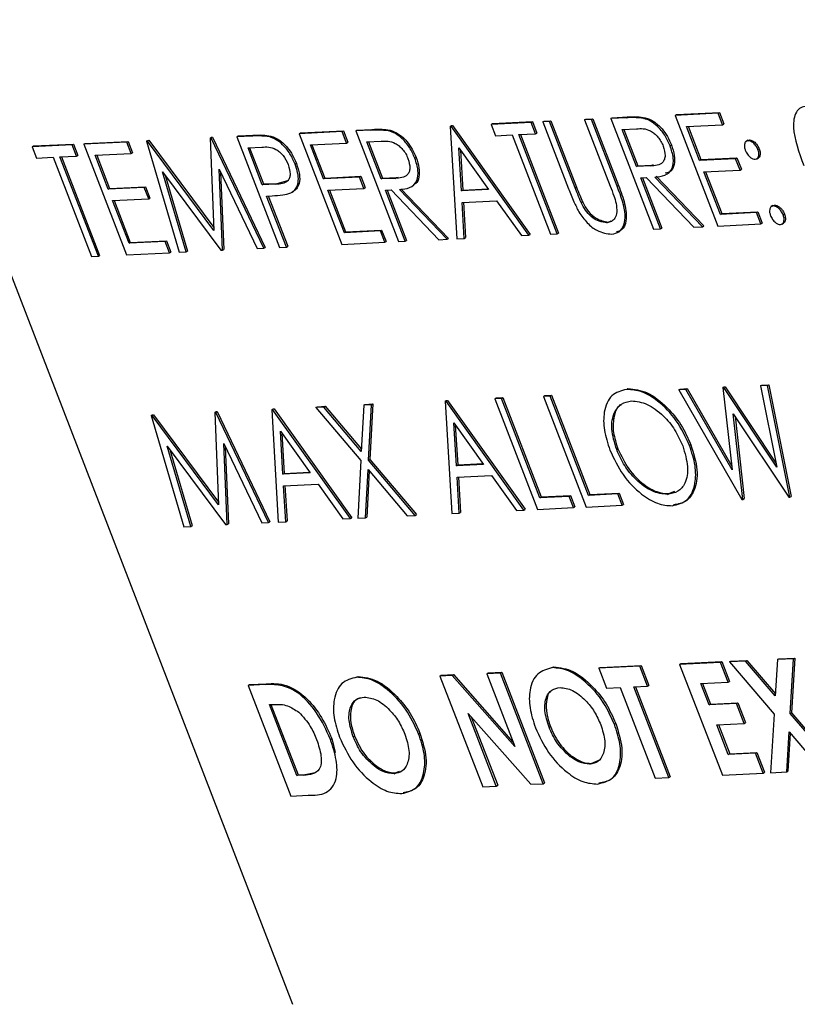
# Model space of a CAD drawing. Header units: inches. Extents: x 0.6 to 33.8, y 0 to 21.7.
# Tile 140 of 172: x 29.627 to 29.731, y 16.455 to 16.586. Entities that reach past the tile are written whole.
import ezdxf

# ---------------------------------------------------------------- set-up
doc = ezdxf.new("R2010")
doc.units = ezdxf.units.IN
doc.header["$MEASUREMENT"] = 0

msp = doc.modelspace()

# ---------------------------------------------------------------- linework, layer by layer
at = {"color": 7, "linetype": 'Continuous'}
for p, q in [((29.53707, 16.78289), (29.66369, 16.45478)), ((29.72028, 16.57322), (29.71459, 16.57294)), ((29.71459, 16.57294), (29.71476, 16.57305)), ((29.71459, 16.57294), (29.72026, 16.55823)), ((29.71476, 16.57305), (29.72046, 16.57333)), ((29.72028, 16.57322), (29.72046, 16.57333)), ((29.72087, 16.57171), (29.72028, 16.57322)), ((29.72046, 16.57333), (29.72104, 16.57182)), ((29.68467, 16.57148), (29.68485, 16.57159)), ((29.6848, 16.57149), (29.68497, 16.5716)), ((29.68485, 16.57159), (29.68497, 16.5716)), ((29.68497, 16.5716), (29.69531, 16.55711)), ((29.69542, 16.57201), (29.69011, 16.57175)), ((29.69011, 16.57175), (29.69028, 16.57185)), ((29.69011, 16.57175), (29.69069, 16.57024)), ((29.69028, 16.57185), (29.69559, 16.57211)), ((29.69542, 16.57201), (29.69559, 16.57211)), ((29.696, 16.5705), (29.69542, 16.57201)), ((29.69559, 16.57211), (29.69618, 16.5706)), ((29.69697, 16.57208), (29.69715, 16.57219)), ((29.69788, 16.57213), (29.69697, 16.57208)), ((29.69697, 16.57208), (29.7004, 16.5632)), ((29.69715, 16.57219), (29.69806, 16.57223)), ((29.69788, 16.57213), (29.69806, 16.57223)), ((29.70128, 16.56331), (29.69788, 16.57213)), ((29.69806, 16.57223), (29.70146, 16.56342)), ((29.70254, 16.57235), (29.70272, 16.57246)), ((29.70345, 16.5724), (29.70254, 16.57235)), ((29.70254, 16.57235), (29.70594, 16.56354)), ((29.70272, 16.57246), (29.70362, 16.5725)), ((29.70345, 16.5724), (29.70362, 16.5725)), ((29.70688, 16.56352), (29.70345, 16.5724)), ((29.70362, 16.5725), (29.70705, 16.56362)), ((29.70604, 16.57253), (29.70621, 16.57263)), ((29.70806, 16.57262), (29.70604, 16.57253)), ((29.70604, 16.57253), (29.71171, 16.55782)), ((29.70621, 16.57263), (29.70824, 16.57273)), ((29.70806, 16.57262), (29.70824, 16.57273)), ((29.71043, 16.57253), (29.7106, 16.57264)), ((29.71607, 16.57148), (29.72087, 16.57171)), ((29.72087, 16.57171), (29.72104, 16.57182)), ((29.65648, 16.57021), (29.65846, 16.5703)), ((29.65829, 16.5702), (29.65846, 16.5703)), ((29.6703, 16.57078), (29.6646, 16.5705)), ((29.6646, 16.5705), (29.66477, 16.57061)), ((29.6646, 16.5705), (29.67027, 16.5558)), ((29.66477, 16.57061), (29.67047, 16.57089)), ((29.6703, 16.57078), (29.67047, 16.57089)), ((29.67088, 16.56927), (29.6703, 16.57078)), ((29.67047, 16.57089), (29.67105, 16.56938)), ((29.67211, 16.57087), (29.67228, 16.57098)), ((29.67413, 16.57097), (29.67211, 16.57087)), ((29.67211, 16.57087), (29.67778, 16.55616)), ((29.67228, 16.57098), (29.6743, 16.57107)), ((29.67413, 16.57097), (29.6743, 16.57107)), ((29.6765, 16.57088), (29.67667, 16.57099)), ((29.6848, 16.57149), (29.68467, 16.57148)), ((29.68467, 16.57148), (29.68555, 16.55654)), ((29.69514, 16.55701), (29.6848, 16.57149)), ((29.69069, 16.57024), (29.69289, 16.57035)), ((29.69289, 16.57035), (29.69799, 16.55715)), ((29.6938, 16.57039), (29.696, 16.5705)), ((29.69889, 16.55719), (29.6938, 16.57039)), ((29.69401, 16.5704), (29.69907, 16.5573)), ((29.696, 16.5705), (29.69618, 16.5706)), ((29.70753, 16.57106), (29.70942, 16.57115)), ((29.70942, 16.56616), (29.70753, 16.57106)), ((29.70774, 16.57107), (29.70959, 16.56626)), ((29.71782, 16.56695), (29.71607, 16.57148)), ((29.71629, 16.57149), (29.718, 16.56706)), ((29.63442, 16.56903), (29.62911, 16.56877)), ((29.62929, 16.56888), (29.6346, 16.56914)), ((29.63442, 16.56903), (29.6346, 16.56914)), ((29.635, 16.56752), (29.63442, 16.56903)), ((29.6346, 16.56914), (29.63518, 16.56763)), ((29.64167, 16.56939), (29.63598, 16.56911)), ((29.63598, 16.56911), (29.63615, 16.56921)), ((29.63598, 16.56911), (29.64165, 16.5544)), ((29.63615, 16.56921), (29.64185, 16.56949)), ((29.64167, 16.56939), (29.64185, 16.56949)), ((29.64226, 16.56788), (29.64167, 16.56939)), ((29.64185, 16.56949), (29.64243, 16.56798)), ((29.6443, 16.56951), (29.64448, 16.56962)), ((29.64443, 16.56952), (29.6443, 16.56951)), ((29.6443, 16.56951), (29.64865, 16.55474)), ((29.64443, 16.56952), (29.64461, 16.56963)), ((29.65326, 16.55766), (29.64443, 16.56952)), ((29.64448, 16.56962), (29.64461, 16.56963)), ((29.64461, 16.56963), (29.65325, 16.55802)), ((29.65276, 16.56993), (29.65294, 16.57003)), ((29.65276, 16.56993), (29.65326, 16.55766)), ((29.65289, 16.56993), (29.65276, 16.56993)), ((29.65289, 16.56993), (29.65307, 16.57004)), ((29.65991, 16.55529), (29.65289, 16.56993)), ((29.65294, 16.57003), (29.65307, 16.57004)), ((29.65307, 16.57004), (29.66009, 16.5554)), ((29.65631, 16.5701), (29.65648, 16.57021)), ((29.65829, 16.5702), (29.65631, 16.5701)), ((29.65631, 16.5701), (29.66198, 16.55539)), ((29.66068, 16.57009), (29.66085, 16.57019)), ((29.66609, 16.56904), (29.67088, 16.56927)), ((29.66783, 16.56451), (29.66609, 16.56904)), ((29.6663, 16.56905), (29.66801, 16.56462)), ((29.67088, 16.56927), (29.67105, 16.56938)), ((29.6736, 16.56941), (29.67549, 16.5695)), ((29.67549, 16.5645), (29.6736, 16.56941)), ((29.67381, 16.56942), (29.67566, 16.56461)), ((29.7139, 16.5689), (29.71408, 16.56901)), ((29.72423, 16.56963), (29.72401, 16.56949)), ((29.72422, 16.5696), (29.72444, 16.56968)), ((29.72426, 16.56957), (29.72444, 16.56968)), ((29.62911, 16.56877), (29.62929, 16.56888)), ((29.62911, 16.56877), (29.62969, 16.56726)), ((29.63746, 16.56764), (29.64226, 16.56788)), ((29.63768, 16.56765), (29.63939, 16.56322)), ((29.64226, 16.56788), (29.64243, 16.56798)), ((29.6578, 16.56864), (29.65964, 16.56873)), ((29.65969, 16.56373), (29.6578, 16.56864)), ((29.65801, 16.56865), (29.65986, 16.56384)), ((29.68617, 16.56291), (29.68583, 16.56862)), ((29.68583, 16.56862), (29.68978, 16.56309)), ((29.68603, 16.56834), (29.68635, 16.56302)), ((29.72558, 16.56839), (29.72576, 16.56849)), ((29.62969, 16.56726), (29.6319, 16.56737)), ((29.6319, 16.56737), (29.63699, 16.55417)), ((29.6328, 16.56742), (29.635, 16.56752)), ((29.6379, 16.55422), (29.6328, 16.56742)), ((29.63301, 16.56743), (29.63807, 16.55432)), ((29.635, 16.56752), (29.63518, 16.56763)), ((29.63921, 16.56312), (29.63746, 16.56764)), ((29.66405, 16.56646), (29.66422, 16.56656)), ((29.67997, 16.56725), (29.68015, 16.56735)), ((29.71145, 16.56633), (29.71169, 16.5664)), ((29.72261, 16.56719), (29.71782, 16.56695)), ((29.71782, 16.56695), (29.718, 16.56706)), ((29.718, 16.56706), (29.72279, 16.56729)), ((29.72261, 16.56719), (29.72279, 16.56729)), ((29.7232, 16.56568), (29.72261, 16.56719)), ((29.72279, 16.56729), (29.72337, 16.56578)), ((29.72543, 16.56718), (29.72565, 16.56731)), ((29.64643, 16.56544), (29.65418, 16.55501)), ((29.64956, 16.55479), (29.64643, 16.56544)), ((29.65395, 16.56578), (29.659, 16.55525)), ((29.65439, 16.55502), (29.65395, 16.56578)), ((29.65415, 16.56537), (29.65456, 16.55513)), ((29.70942, 16.56616), (29.70959, 16.56626)), ((29.71128, 16.56623), (29.70942, 16.56616)), ((29.70959, 16.56626), (29.71145, 16.56633)), ((29.71128, 16.56623), (29.71145, 16.56633)), ((29.7184, 16.56544), (29.7232, 16.56568)), ((29.72059, 16.55979), (29.7184, 16.56544)), ((29.71862, 16.56545), (29.72076, 16.55989)), ((29.7232, 16.56568), (29.72337, 16.56578)), ((29.64677, 16.56498), (29.64973, 16.55489)), ((29.65969, 16.56373), (29.65986, 16.56384)), ((29.66147, 16.56379), (29.65969, 16.56373)), ((29.65986, 16.56384), (29.66165, 16.56389)), ((29.66147, 16.56379), (29.66165, 16.56389)), ((29.66165, 16.56389), (29.66321, 16.56435)), ((29.67262, 16.56475), (29.66783, 16.56451)), ((29.66783, 16.56451), (29.66801, 16.56462)), ((29.66801, 16.56462), (29.6728, 16.56485)), ((29.67262, 16.56475), (29.6728, 16.56485)), ((29.67321, 16.56324), (29.67262, 16.56475)), ((29.6728, 16.56485), (29.67338, 16.56334)), ((29.67549, 16.5645), (29.67566, 16.56461)), ((29.67735, 16.56457), (29.67549, 16.5645)), ((29.67566, 16.56461), (29.67752, 16.56468)), ((29.67735, 16.56457), (29.67752, 16.56468)), ((29.67752, 16.56468), (29.67776, 16.56475)), ((29.71, 16.56465), (29.71074, 16.56469)), ((29.71262, 16.55786), (29.71, 16.56465)), ((29.71021, 16.56466), (29.7128, 16.55797)), ((29.71074, 16.56469), (29.71707, 16.55808)), ((29.71819, 16.55813), (29.71186, 16.56474)), ((29.71203, 16.56485), (29.71837, 16.55824)), ((29.644, 16.56335), (29.63921, 16.56312)), ((29.63921, 16.56312), (29.63939, 16.56322)), ((29.63939, 16.56322), (29.64418, 16.56346)), ((29.644, 16.56335), (29.64418, 16.56346)), ((29.64459, 16.56184), (29.644, 16.56335)), ((29.64418, 16.56346), (29.64476, 16.56195)), ((29.66841, 16.56301), (29.67321, 16.56324)), ((29.6706, 16.55735), (29.66841, 16.56301)), ((29.66863, 16.56302), (29.67077, 16.55745)), ((29.67321, 16.56324), (29.67338, 16.56334)), ((29.67607, 16.56299), (29.67681, 16.56303)), ((29.67869, 16.55621), (29.67607, 16.56299)), ((29.67628, 16.563), (29.67887, 16.55631)), ((29.67681, 16.56303), (29.68314, 16.55642)), ((29.68426, 16.55648), (29.67793, 16.56309)), ((29.6781, 16.56319), (29.68443, 16.55658)), ((29.68978, 16.56309), (29.68617, 16.56291)), ((29.68617, 16.56291), (29.68635, 16.56302)), ((29.68635, 16.56302), (29.68971, 16.56318)), ((29.70128, 16.56331), (29.70146, 16.56342)), ((29.70688, 16.56352), (29.70705, 16.56362)), ((29.63979, 16.56161), (29.64459, 16.56184)), ((29.64198, 16.55595), (29.63979, 16.56161)), ((29.64001, 16.56162), (29.64215, 16.55606)), ((29.64459, 16.56184), (29.64476, 16.56195)), ((29.66027, 16.56222), (29.66099, 16.56226)), ((29.66289, 16.55544), (29.66027, 16.56222)), ((29.66048, 16.56223), (29.66307, 16.55554)), ((29.68626, 16.56138), (29.69084, 16.5616)), ((29.68654, 16.55659), (29.68626, 16.56138)), ((29.68644, 16.56139), (29.68672, 16.5567)), ((29.69084, 16.5616), (29.69415, 16.55696)), ((29.70208, 16.56136), (29.70225, 16.56147)), ((29.72538, 16.56002), (29.72059, 16.55979)), ((29.72059, 16.55979), (29.72076, 16.55989)), ((29.72076, 16.55989), (29.72555, 16.56013)), ((29.72538, 16.56002), (29.72555, 16.56013)), ((29.72596, 16.55851), (29.72538, 16.56002)), ((29.72555, 16.56013), (29.72614, 16.55862)), ((29.72757, 16.56095), (29.72735, 16.56082)), ((29.72755, 16.56093), (29.72779, 16.561)), ((29.72761, 16.5609), (29.72779, 16.561)), ((29.72893, 16.55971), (29.7291, 16.55982)), ((29.7055, 16.55867), (29.70567, 16.55877)), ((29.70567, 16.55877), (29.70608, 16.55892)), ((29.72026, 16.55823), (29.72596, 16.55851)), ((29.72596, 16.55851), (29.72614, 16.55862)), ((29.72877, 16.5585), (29.72899, 16.55863)), ((29.67539, 16.55758), (29.6706, 16.55735)), ((29.6706, 16.55735), (29.67077, 16.55745)), ((29.67077, 16.55745), (29.67556, 16.55769)), ((29.67539, 16.55758), (29.67556, 16.55769)), ((29.67597, 16.55607), (29.67539, 16.55758)), ((29.67556, 16.55769), (29.67615, 16.55618)), ((29.69799, 16.55715), (29.69889, 16.55719)), ((29.69889, 16.55719), (29.69907, 16.5573)), ((29.71171, 16.55782), (29.71262, 16.55786)), ((29.71262, 16.55786), (29.7128, 16.55797)), ((29.71707, 16.55808), (29.71819, 16.55813)), ((29.71819, 16.55813), (29.71837, 16.55824)), ((29.64677, 16.55619), (29.64198, 16.55595)), ((29.64198, 16.55595), (29.64215, 16.55606)), ((29.64215, 16.55606), (29.64694, 16.55629)), ((29.64677, 16.55619), (29.64694, 16.55629)), ((29.64735, 16.55468), (29.64677, 16.55619)), ((29.64694, 16.55629), (29.64753, 16.55478)), ((29.67027, 16.5558), (29.67597, 16.55607)), ((29.67597, 16.55607), (29.67615, 16.55618)), ((29.67778, 16.55616), (29.67869, 16.55621)), ((29.67869, 16.55621), (29.67887, 16.55631)), ((29.68314, 16.55642), (29.68426, 16.55648)), ((29.68426, 16.55648), (29.68443, 16.55658)), ((29.68555, 16.55654), (29.68654, 16.55659)), ((29.68654, 16.55659), (29.68672, 16.5567)), ((29.69415, 16.55696), (29.69514, 16.55701)), ((29.69514, 16.55701), (29.69531, 16.55711)), ((29.64165, 16.5544), (29.64735, 16.55468)), ((29.64735, 16.55468), (29.64753, 16.55478)), ((29.64865, 16.55474), (29.64956, 16.55479)), ((29.64956, 16.55479), (29.64973, 16.55489)), ((29.65418, 16.55501), (29.65439, 16.55502)), ((29.65439, 16.55502), (29.65456, 16.55513)), ((29.659, 16.55525), (29.65991, 16.55529)), ((29.65991, 16.55529), (29.66009, 16.5554)), ((29.66198, 16.55539), (29.66289, 16.55544)), ((29.66289, 16.55544), (29.66307, 16.55554)), ((29.63699, 16.55417), (29.6379, 16.55422)), ((29.6379, 16.55422), (29.63807, 16.55432)), ((29.70813, 16.53651), (29.7083, 16.53662)), ((29.71507, 16.53646), (29.71525, 16.53657)), ((29.71601, 16.53651), (29.71507, 16.53646)), ((29.71507, 16.53646), (29.72344, 16.52189)), ((29.71525, 16.53657), (29.71619, 16.53662)), ((29.71601, 16.53651), (29.71619, 16.53662)), ((29.72215, 16.52582), (29.71601, 16.53651)), ((29.71619, 16.53662), (29.72209, 16.52633)), ((29.72093, 16.53675), (29.7211, 16.53686)), ((29.72106, 16.53676), (29.72093, 16.53675)), ((29.72093, 16.53675), (29.72215, 16.52582)), ((29.72106, 16.53676), (29.72123, 16.53686)), ((29.72808, 16.52618), (29.72106, 16.53676)), ((29.7211, 16.53686), (29.72123, 16.53686)), ((29.72123, 16.53686), (29.72797, 16.52671)), ((29.72593, 16.53699), (29.72611, 16.5371)), ((29.72686, 16.53704), (29.72593, 16.53699)), ((29.72593, 16.53699), (29.72808, 16.52618)), ((29.72611, 16.5371), (29.72703, 16.53714)), ((29.72686, 16.53704), (29.72703, 16.53714)), ((29.72981, 16.5222), (29.72686, 16.53704)), ((29.72703, 16.53714), (29.72999, 16.5223)), ((29.68399, 16.53495), (29.68417, 16.53505)), ((29.68399, 16.53495), (29.68488, 16.52001)), ((29.68412, 16.53495), (29.68399, 16.53495)), ((29.68412, 16.53495), (29.6843, 16.53506)), ((29.69446, 16.52047), (29.68412, 16.53495)), ((29.68417, 16.53505), (29.6843, 16.53506)), ((29.6843, 16.53506), (29.69464, 16.52058)), ((29.6906, 16.53527), (29.69077, 16.53538)), ((29.6915, 16.53531), (29.6906, 16.53527)), ((29.6906, 16.53527), (29.69627, 16.52056)), ((29.69077, 16.53538), (29.69168, 16.53542)), ((29.6915, 16.53531), (29.69168, 16.53542)), ((29.6966, 16.52211), (29.6915, 16.53531)), ((29.69168, 16.53542), (29.69677, 16.52222)), ((29.69707, 16.53559), (29.69725, 16.53569)), ((29.69798, 16.53563), (29.69707, 16.53559)), ((29.69707, 16.53559), (29.70275, 16.52088)), ((29.69725, 16.53569), (29.69815, 16.53574)), ((29.69798, 16.53563), (29.69815, 16.53574)), ((29.70307, 16.52243), (29.69798, 16.53563)), ((29.69815, 16.53574), (29.70325, 16.52254)), ((29.66094, 16.53382), (29.66112, 16.53393)), ((29.66107, 16.53383), (29.66094, 16.53382)), ((29.66094, 16.53382), (29.66182, 16.51888)), ((29.66107, 16.53383), (29.66125, 16.53394)), ((29.67141, 16.51935), (29.66107, 16.53383)), ((29.66112, 16.53393), (29.66125, 16.53394)), ((29.66125, 16.53394), (29.67158, 16.51945)), ((29.66683, 16.53411), (29.66701, 16.53422)), ((29.66788, 16.53416), (29.66683, 16.53411)), ((29.66683, 16.53411), (29.67278, 16.52706)), ((29.66701, 16.53422), (29.66805, 16.53427)), ((29.66788, 16.53416), (29.66805, 16.53427)), ((29.67285, 16.52827), (29.66788, 16.53416)), ((29.66805, 16.53427), (29.67286, 16.52857)), ((29.67317, 16.53442), (29.67285, 16.52827)), ((29.67317, 16.53442), (29.67334, 16.53453)), ((29.67421, 16.53447), (29.67317, 16.53442)), ((29.67334, 16.53453), (29.67439, 16.53458)), ((29.67383, 16.52711), (29.67421, 16.53447)), ((29.67439, 16.53458), (29.674, 16.52722)), ((29.67421, 16.53447), (29.67439, 16.53458)), ((29.64492, 16.53304), (29.6451, 16.53315)), ((29.64505, 16.53305), (29.64492, 16.53304)), ((29.64492, 16.53304), (29.64926, 16.51827)), ((29.64505, 16.53305), (29.64523, 16.53315)), ((29.65388, 16.52118), (29.64505, 16.53305)), ((29.6451, 16.53315), (29.64523, 16.53315)), ((29.64523, 16.53315), (29.65386, 16.52154)), ((29.65338, 16.53345), (29.65356, 16.53356)), ((29.65351, 16.53346), (29.65338, 16.53345)), ((29.65338, 16.53345), (29.65388, 16.52118)), ((29.65351, 16.53346), (29.65369, 16.53357)), ((29.66053, 16.51882), (29.65351, 16.53346)), ((29.65356, 16.53356), (29.65369, 16.53357)), ((29.65369, 16.53357), (29.66071, 16.51892)), ((29.7223, 16.53329), (29.72968, 16.52219)), ((29.72357, 16.52189), (29.7223, 16.53329)), ((29.72253, 16.53295), (29.72374, 16.522)), ((29.68549, 16.52638), (29.68515, 16.53208)), ((29.68515, 16.53208), (29.6891, 16.52655)), ((29.68535, 16.53181), (29.68567, 16.52648)), ((29.66244, 16.52525), (29.6621, 16.53096)), ((29.6621, 16.53096), (29.66605, 16.52543)), ((29.6623, 16.53068), (29.66262, 16.52536)), ((29.64705, 16.52897), (29.6548, 16.51854)), ((29.65018, 16.51831), (29.64705, 16.52897)), ((29.64739, 16.52851), (29.65035, 16.51842)), ((29.65457, 16.52931), (29.65962, 16.51877)), ((29.65501, 16.51855), (29.65457, 16.52931)), ((29.65476, 16.5289), (29.65518, 16.51865)), ((29.7068, 16.52851), (29.70697, 16.52861)), ((29.71648, 16.52905), (29.71666, 16.52915)), ((29.67383, 16.52711), (29.674, 16.52722)), ((29.68002, 16.51977), (29.67383, 16.52711)), ((29.674, 16.52722), (29.6802, 16.51987)), ((29.67278, 16.52706), (29.67238, 16.5194)), ((29.67343, 16.51945), (29.67376, 16.52589)), ((29.67376, 16.52589), (29.67897, 16.51972)), ((29.6891, 16.52655), (29.68549, 16.52638)), ((29.68549, 16.52638), (29.68567, 16.52648)), ((29.68567, 16.52648), (29.68904, 16.52665)), ((29.66605, 16.52543), (29.66244, 16.52525)), ((29.66244, 16.52525), (29.66262, 16.52536)), ((29.66262, 16.52536), (29.66598, 16.52552)), ((29.67392, 16.5257), (29.6736, 16.51955)), ((29.68558, 16.52484), (29.69016, 16.52507)), ((29.68587, 16.52005), (29.68558, 16.52484)), ((29.68576, 16.52485), (29.68604, 16.52016)), ((29.69016, 16.52507), (29.69347, 16.52042)), ((29.66253, 16.52372), (29.66711, 16.52394)), ((29.66281, 16.51893), (29.66253, 16.52372)), ((29.66271, 16.52373), (29.66299, 16.51904)), ((29.66711, 16.52394), (29.67042, 16.5193)), ((29.70048, 16.5223), (29.6966, 16.52211)), ((29.6966, 16.52211), (29.69677, 16.52222)), ((29.69677, 16.52222), (29.70066, 16.52241)), ((29.70048, 16.5223), (29.70066, 16.52241)), ((29.70107, 16.5208), (29.70048, 16.5223)), ((29.70066, 16.52241), (29.70124, 16.5209)), ((29.70696, 16.52262), (29.70307, 16.52243)), ((29.70307, 16.52243), (29.70325, 16.52254)), ((29.70325, 16.52254), (29.70713, 16.52273)), ((29.70696, 16.52262), (29.70713, 16.52273)), ((29.70754, 16.52111), (29.70696, 16.52262)), ((29.70713, 16.52273), (29.70772, 16.52122)), ((29.71356, 16.52256), (29.71373, 16.52266)), ((29.71373, 16.52266), (29.71455, 16.52298)), ((29.72344, 16.52189), (29.72357, 16.52189)), ((29.72357, 16.52189), (29.72374, 16.522)), ((29.72968, 16.52219), (29.72981, 16.5222)), ((29.72981, 16.5222), (29.72999, 16.5223)), ((29.69446, 16.52047), (29.69464, 16.52058)), ((29.69627, 16.52056), (29.70107, 16.5208)), ((29.70107, 16.5208), (29.70124, 16.5209)), ((29.70275, 16.52088), (29.70754, 16.52111)), ((29.70754, 16.52111), (29.70772, 16.52122)), ((29.67042, 16.5193), (29.67141, 16.51935)), ((29.67141, 16.51935), (29.67158, 16.51945)), ((29.67238, 16.5194), (29.67343, 16.51945)), ((29.67343, 16.51945), (29.6736, 16.51955)), ((29.67897, 16.51972), (29.68002, 16.51977)), ((29.68002, 16.51977), (29.6802, 16.51987)), ((29.68488, 16.52001), (29.68587, 16.52005)), ((29.68587, 16.52005), (29.68604, 16.52016)), ((29.69347, 16.52042), (29.69446, 16.52047)), ((29.64926, 16.51827), (29.65018, 16.51831)), ((29.65018, 16.51831), (29.65035, 16.51842)), ((29.6548, 16.51854), (29.65501, 16.51855)), ((29.65501, 16.51855), (29.65518, 16.51865)), ((29.65962, 16.51877), (29.66053, 16.51882)), ((29.66053, 16.51882), (29.66071, 16.51892)), ((29.66182, 16.51888), (29.66281, 16.51893)), ((29.66281, 16.51893), (29.66299, 16.51904)), ((29.69828, 16.49953), (29.69845, 16.49963)), ((29.70986, 16.49971), (29.70442, 16.49944)), ((29.7046, 16.49955), (29.71004, 16.49981)), ((29.70986, 16.49971), (29.71004, 16.49981)), ((29.71088, 16.49707), (29.70986, 16.49971)), ((29.71004, 16.49981), (29.71106, 16.49717)), ((29.72061, 16.50023), (29.71517, 16.49997)), ((29.71517, 16.49997), (29.71535, 16.50007)), ((29.71517, 16.49997), (29.72085, 16.48526)), ((29.71535, 16.50007), (29.72079, 16.50034)), ((29.72061, 16.50023), (29.72079, 16.50034)), ((29.72163, 16.49759), (29.72061, 16.50023)), ((29.72079, 16.50034), (29.72181, 16.4977)), ((29.72181, 16.50029), (29.72198, 16.5004)), ((29.72394, 16.50039), (29.72181, 16.50029)), ((29.72181, 16.50029), (29.72773, 16.49334)), ((29.72198, 16.5004), (29.72412, 16.5005)), ((29.72394, 16.50039), (29.72412, 16.5005)), ((29.72788, 16.49577), (29.72394, 16.50039)), ((29.72412, 16.5005), (29.7279, 16.49607)), ((29.72817, 16.5006), (29.72788, 16.49577)), ((29.72817, 16.5006), (29.72835, 16.50071)), ((29.73031, 16.5007), (29.72817, 16.5006)), ((29.72835, 16.50071), (29.73048, 16.50081)), ((29.72987, 16.49344), (29.73031, 16.5007)), ((29.73048, 16.50081), (29.73004, 16.49354)), ((29.73031, 16.5007), (29.73048, 16.50081)), ((29.67225, 16.49826), (29.67242, 16.49836)), ((29.68331, 16.49841), (29.68349, 16.49852)), ((29.68495, 16.49849), (29.68331, 16.49841)), ((29.68331, 16.49841), (29.68899, 16.4837)), ((29.68349, 16.49852), (29.68512, 16.4986)), ((29.68495, 16.49849), (29.68512, 16.4986)), ((29.69327, 16.48904), (29.68495, 16.49849)), ((29.68512, 16.4986), (29.69306, 16.48958)), ((29.68953, 16.49872), (29.68971, 16.49882)), ((29.69134, 16.4988), (29.68953, 16.49872)), ((29.68953, 16.49872), (29.69327, 16.48904)), ((29.68971, 16.49882), (29.69152, 16.49891)), ((29.69134, 16.4988), (29.69152, 16.49891)), ((29.69702, 16.4841), (29.69134, 16.4988)), ((29.69152, 16.49891), (29.6972, 16.4842)), ((29.70442, 16.49944), (29.7046, 16.49955)), ((29.70442, 16.49944), (29.70544, 16.4968)), ((29.66009, 16.49728), (29.6578, 16.49717)), ((29.6578, 16.49717), (29.65798, 16.49727)), ((29.6578, 16.49717), (29.66348, 16.48246)), ((29.65798, 16.49727), (29.66026, 16.49739)), ((29.66009, 16.49728), (29.66026, 16.49739)), ((29.70907, 16.49698), (29.71088, 16.49707)), ((29.71373, 16.48491), (29.70907, 16.49698)), ((29.70928, 16.49699), (29.7139, 16.48502)), ((29.71088, 16.49707), (29.71106, 16.49717)), ((29.718, 16.49741), (29.72163, 16.49759)), ((29.7191, 16.49459), (29.718, 16.49741)), ((29.71822, 16.49742), (29.71927, 16.49469)), ((29.72163, 16.49759), (29.72181, 16.4977)), ((29.70544, 16.4968), (29.70726, 16.49689)), ((29.70726, 16.49689), (29.71191, 16.48482)), ((29.66063, 16.49462), (29.66133, 16.49465)), ((29.66427, 16.48519), (29.66063, 16.49462)), ((29.66085, 16.49463), (29.66445, 16.48529)), ((29.72272, 16.49476), (29.7191, 16.49459)), ((29.7191, 16.49459), (29.71927, 16.49469)), ((29.71927, 16.49469), (29.7229, 16.49487)), ((29.72272, 16.49476), (29.7229, 16.49487)), ((29.72374, 16.49212), (29.72272, 16.49476)), ((29.7229, 16.49487), (29.72392, 16.49223)), ((29.68708, 16.49344), (29.69538, 16.48402)), ((29.6908, 16.48379), (29.68708, 16.49344)), ((29.72773, 16.49334), (29.72726, 16.48557)), ((29.72987, 16.49344), (29.73004, 16.49354)), ((29.7362, 16.48601), (29.72987, 16.49344)), ((29.73004, 16.49354), (29.73637, 16.48611)), ((29.68747, 16.493), (29.69098, 16.4839)), ((29.7065, 16.49201), (29.70668, 16.49211)), ((29.72012, 16.49195), (29.72374, 16.49212)), ((29.72164, 16.48799), (29.72012, 16.49195)), ((29.72033, 16.49196), (29.72182, 16.48809)), ((29.72374, 16.49212), (29.72392, 16.49223)), ((29.67179, 16.49033), (29.67196, 16.49043)), ((29.68047, 16.49074), (29.68065, 16.49084)), ((29.69782, 16.4916), (29.69799, 16.4917)), ((29.7294, 16.48567), (29.72972, 16.491)), ((29.72988, 16.49081), (29.72957, 16.48578)), ((29.72972, 16.491), (29.73406, 16.4859)), ((29.66875, 16.49), (29.66892, 16.49011)), ((29.66892, 16.49011), (29.66937, 16.48827)), ((29.70058, 16.48773), (29.70075, 16.48783)), ((29.72527, 16.48816), (29.72164, 16.48799)), ((29.72164, 16.48799), (29.72182, 16.48809)), ((29.72182, 16.48809), (29.72544, 16.48827)), ((29.72527, 16.48816), (29.72544, 16.48827)), ((29.72629, 16.48552), (29.72527, 16.48816)), ((29.72544, 16.48827), (29.72646, 16.48563)), ((29.67455, 16.48646), (29.67472, 16.48656)), ((29.70323, 16.4867), (29.70341, 16.48681)), ((29.70341, 16.48681), (29.70463, 16.48733)), ((29.66427, 16.48519), (29.66445, 16.48529)), ((29.66522, 16.48523), (29.66427, 16.48519)), ((29.66445, 16.48529), (29.66539, 16.48534)), ((29.66522, 16.48523), (29.66539, 16.48534)), ((29.66539, 16.48534), (29.6667, 16.48558)), ((29.6772, 16.48543), (29.67738, 16.48554)), ((29.67738, 16.48554), (29.67793, 16.48577)), ((29.72085, 16.48526), (29.72629, 16.48552)), ((29.72629, 16.48552), (29.72646, 16.48563)), ((29.72726, 16.48557), (29.7294, 16.48567)), ((29.7294, 16.48567), (29.72957, 16.48578)), ((29.6908, 16.48379), (29.69098, 16.4839)), ((29.69538, 16.48402), (29.69702, 16.4841)), ((29.69702, 16.4841), (29.6972, 16.4842)), ((29.71191, 16.48482), (29.71373, 16.48491)), ((29.71373, 16.48491), (29.7139, 16.48502)), ((29.66348, 16.48246), (29.6658, 16.48257)), ((29.68899, 16.4837), (29.6908, 16.48379))]:
    msp.add_line(p, q, dxfattribs=at)
for points, knots in [([(29.73206, 16.57418), (29.73178, 16.57413), (29.73122, 16.57403), (29.73064, 16.5734), (29.73032, 16.57249), (29.73023, 16.57024), (29.73103, 16.56803), (29.73167, 16.56628)], [0, 0, 0, 0, 0.125255, 0.250533, 0.375823, 0.501298, 1, 1, 1, 1]), ([(29.71043, 16.57253), (29.70997, 16.57259), (29.70916, 16.57268), (29.7084, 16.57264), (29.70806, 16.57262)], [0, 0, 0, 0, 0.559717, 1, 1, 1, 1]), ([(29.70824, 16.57273), (29.70866, 16.57275), (29.70943, 16.57279), (29.71024, 16.57269), (29.7106, 16.57264)], [0, 0, 0, 0, 0.56024, 1, 1, 1, 1]), ([(29.7139, 16.5689), (29.71369, 16.56939), (29.71326, 16.57035), (29.71229, 16.57149), (29.71131, 16.57224), (29.71072, 16.57244), (29.71043, 16.57253)], [0, 0, 0, 0, 0.279899, 0.559327, 0.779605, 1, 1, 1, 1]), ([(29.7106, 16.57264), (29.71098, 16.5725), (29.71173, 16.57223), (29.71278, 16.57127), (29.71359, 16.57015), (29.71391, 16.56939), (29.71408, 16.56901)], [0, 0, 0, 0, 0.279797, 0.5595, 0.779626, 1, 1, 1, 1]), ([(29.65846, 16.5703), (29.6589, 16.57033), (29.65967, 16.57037), (29.66049, 16.57025), (29.66085, 16.57019)], [0, 0, 0, 0, 0.560314, 1, 1, 1, 1]), ([(29.6765, 16.57088), (29.67604, 16.57093), (29.67523, 16.57102), (29.67447, 16.57099), (29.67413, 16.57097)], [0, 0, 0, 0, 0.559717, 1, 1, 1, 1]), ([(29.6743, 16.57107), (29.67473, 16.5711), (29.6755, 16.57114), (29.67631, 16.57103), (29.67667, 16.57099)], [0, 0, 0, 0, 0.56024, 1, 1, 1, 1]), ([(29.67997, 16.56725), (29.67976, 16.56773), (29.67933, 16.5687), (29.67835, 16.56983), (29.67738, 16.57058), (29.67679, 16.57078), (29.6765, 16.57088)], [0, 0, 0, 0, 0.279899, 0.559327, 0.779605, 1, 1, 1, 1]), ([(29.67667, 16.57099), (29.67705, 16.57085), (29.6778, 16.57057), (29.67885, 16.56961), (29.67966, 16.56849), (29.67998, 16.56773), (29.68015, 16.56735)], [0, 0, 0, 0, 0.279797, 0.5595, 0.779626, 1, 1, 1, 1]), ([(29.70942, 16.57115), (29.71003, 16.5712), (29.71078, 16.57125), (29.71181, 16.57057), (29.71228, 16.57008), (29.71271, 16.5695), (29.7129, 16.56907), (29.71299, 16.56886)], [0, 0, 0, 0, 0.498719, 0.624046, 0.749383, 0.874693, 1, 1, 1, 1]), ([(29.66068, 16.57009), (29.66022, 16.57015), (29.6594, 16.57025), (29.65863, 16.57021), (29.65829, 16.5702)], [0, 0, 0, 0, 0.559631, 1, 1, 1, 1]), ([(29.66405, 16.56646), (29.66384, 16.56693), (29.66343, 16.56788), (29.66249, 16.56901), (29.66154, 16.56977), (29.66096, 16.56998), (29.66068, 16.57009)], [0, 0, 0, 0, 0.280105, 0.559481, 0.77969, 1, 1, 1, 1]), ([(29.66085, 16.57019), (29.66122, 16.57005), (29.66196, 16.56975), (29.66298, 16.56879), (29.66375, 16.56768), (29.66406, 16.56693), (29.66422, 16.56656)], [0, 0, 0, 0, 0.279705, 0.559381, 0.779509, 1, 1, 1, 1]), ([(29.67549, 16.5695), (29.6761, 16.56954), (29.67685, 16.56959), (29.67788, 16.56891), (29.67835, 16.56843), (29.67878, 16.56785), (29.67897, 16.56742), (29.67906, 16.5672)], [0, 0, 0, 0, 0.498719, 0.624046, 0.749383, 0.874693, 1, 1, 1, 1]), ([(29.71408, 16.56901), (29.71423, 16.56854), (29.71454, 16.5676), (29.7145, 16.56637), (29.71411, 16.56542), (29.71352, 16.56532), (29.71324, 16.56527)], [0, 0, 0, 0, 0.255724, 0.511091, 0.766559, 1, 1, 1, 1]), ([(29.72426, 16.56957), (29.72415, 16.56954), (29.72392, 16.56949), (29.72378, 16.56914), (29.72376, 16.56873), (29.72385, 16.56845), (29.7239, 16.5683)], [0, 0, 0, 0, 0.279628, 0.559268, 0.779583, 1, 1, 1, 1]), ([(29.72558, 16.56839), (29.7255, 16.56857), (29.72533, 16.56893), (29.72494, 16.56932), (29.72457, 16.56955), (29.72437, 16.56956), (29.72426, 16.56957)], [0, 0, 0, 0, 0.279517, 0.559326, 0.779544, 1, 1, 1, 1]), ([(29.72444, 16.56968), (29.72457, 16.56966), (29.72484, 16.56963), (29.72524, 16.56931), (29.72557, 16.56892), (29.72569, 16.56864), (29.72576, 16.56849)], [0, 0, 0, 0, 0.279602, 0.559212, 0.779475, 1, 1, 1, 1]), ([(29.65964, 16.56873), (29.66024, 16.56876), (29.66099, 16.56881), (29.66199, 16.5681), (29.66262, 16.56746), (29.66293, 16.56683), (29.66314, 16.56641)], [0, 0, 0, 0, 0.499617, 0.625271, 0.751031, 1, 1, 1, 1]), ([(29.71299, 16.56886), (29.71312, 16.56842), (29.7133, 16.56775), (29.71316, 16.56706), (29.71267, 16.5663), (29.7119, 16.56626), (29.71128, 16.56623)], [0, 0, 0, 0, 0.248792, 0.374502, 0.500173, 1, 1, 1, 1]), ([(29.71186, 16.56474), (29.71233, 16.56479), (29.71326, 16.56488), (29.71424, 16.56571), (29.71443, 16.56725), (29.71408, 16.56835), (29.7139, 16.5689)], [0, 0, 0, 0, 0.281289, 0.560374, 0.77996, 1, 1, 1, 1]), ([(29.7239, 16.5683), (29.72398, 16.56812), (29.72415, 16.56776), (29.72453, 16.56738), (29.7249, 16.56714), (29.72511, 16.56713), (29.72521, 16.56712)], [0, 0, 0, 0, 0.279576, 0.559284, 0.779552, 1, 1, 1, 1]), ([(29.72521, 16.56712), (29.72533, 16.56715), (29.72556, 16.5672), (29.7257, 16.56755), (29.72572, 16.56796), (29.72563, 16.56824), (29.72558, 16.56839)], [0, 0, 0, 0, 0.279602, 0.559212, 0.779475, 1, 1, 1, 1]), ([(29.72576, 16.56849), (29.72581, 16.56831), (29.72592, 16.56794), (29.72584, 16.56755), (29.72573, 16.56733), (29.72563, 16.5673), (29.72562, 16.5673)], [0, 0, 0, 0, 0.350258, 0.700882, 0.976833, 1, 1, 1, 1]), ([(29.66314, 16.56641), (29.66326, 16.56597), (29.66345, 16.56531), (29.66332, 16.56462), (29.66286, 16.56385), (29.66209, 16.56381), (29.66147, 16.56379)], [0, 0, 0, 0, 0.248917, 0.37465, 0.500279, 1, 1, 1, 1]), ([(29.66347, 16.56263), (29.66373, 16.56279), (29.66425, 16.56312), (29.66454, 16.56414), (29.66444, 16.56532), (29.66418, 16.56608), (29.66405, 16.56646)], [0, 0, 0, 0, 0.280067, 0.559409, 0.7795, 1, 1, 1, 1]), ([(29.66422, 16.56656), (29.66439, 16.56608), (29.66471, 16.56511), (29.66466, 16.5639), (29.66427, 16.56311), (29.66385, 16.56286), (29.66365, 16.56273)], [0, 0, 0, 0, 0.280099, 0.559324, 0.779458, 1, 1, 1, 1]), ([(29.67906, 16.5672), (29.67919, 16.56676), (29.67937, 16.5661), (29.67923, 16.5654), (29.67874, 16.56465), (29.67797, 16.56461), (29.67735, 16.56457)], [0, 0, 0, 0, 0.248792, 0.374502, 0.500173, 1, 1, 1, 1]), ([(29.67793, 16.56309), (29.6784, 16.56313), (29.67933, 16.56322), (29.68031, 16.56406), (29.68049, 16.5656), (29.68015, 16.5667), (29.67997, 16.56725)], [0, 0, 0, 0, 0.281289, 0.560374, 0.77996, 1, 1, 1, 1]), ([(29.68015, 16.56735), (29.6803, 16.56688), (29.68061, 16.56594), (29.68055, 16.56474), (29.68033, 16.56395), (29.68, 16.56385), (29.67995, 16.56384)], [0, 0, 0, 0, 0.317932, 0.635419, 0.953031, 1, 1, 1, 1]), ([(29.66099, 16.56226), (29.66148, 16.56228), (29.66234, 16.56232), (29.66313, 16.56253), (29.66347, 16.56263)], [0, 0, 0, 0, 0.560254, 1, 1, 1, 1]), ([(29.7004, 16.5632), (29.70063, 16.56262), (29.70102, 16.56157), (29.70155, 16.56056), (29.70178, 16.56011)], [0, 0, 0, 0, 0.56039, 1, 1, 1, 1]), ([(29.70208, 16.56136), (29.70192, 16.56172), (29.70164, 16.56237), (29.70139, 16.56303), (29.70128, 16.56331)], [0, 0, 0, 0, 0.559876, 1, 1, 1, 1]), ([(29.70146, 16.56342), (29.7016, 16.56305), (29.70185, 16.5624), (29.70213, 16.56175), (29.70225, 16.56147)], [0, 0, 0, 0, 0.560124, 1, 1, 1, 1]), ([(29.70594, 16.56354), (29.70611, 16.56311), (29.70641, 16.56235), (29.70663, 16.56159), (29.70672, 16.56125)], [0, 0, 0, 0, 0.560315, 1, 1, 1, 1]), ([(29.70613, 16.55716), (29.70649, 16.55722), (29.70721, 16.55735), (29.70781, 16.55833), (29.70808, 16.5603), (29.70737, 16.56219), (29.70688, 16.56352)], [0, 0, 0, 0, 0.186952, 0.373683, 0.56052, 1, 1, 1, 1]), ([(29.70705, 16.56362), (29.70736, 16.5628), (29.70797, 16.56117), (29.70819, 16.55899), (29.70766, 16.55768), (29.70701, 16.55751), (29.70677, 16.55745)], [0, 0, 0, 0, 0.309325, 0.615137, 0.856716, 1, 1, 1, 1]), ([(29.7055, 16.55867), (29.70517, 16.55871), (29.70451, 16.55878), (29.70349, 16.55938), (29.70262, 16.56031), (29.70226, 16.56101), (29.70208, 16.56136)], [0, 0, 0, 0, 0.279985, 0.560094, 0.779635, 1, 1, 1, 1]), ([(29.70225, 16.56147), (29.70249, 16.56102), (29.70296, 16.56013), (29.70428, 16.55901), (29.70514, 16.55886), (29.70567, 16.55877)], [0, 0, 0, 0, 0.281057, 0.560821, 1, 1, 1, 1]), ([(29.70672, 16.56125), (29.70677, 16.56086), (29.70688, 16.56009), (29.70661, 16.55926), (29.70612, 16.55878), (29.70571, 16.5587), (29.7055, 16.55867)], [0, 0, 0, 0, 0.279956, 0.559456, 0.779741, 1, 1, 1, 1]), ([(29.70178, 16.56011), (29.70213, 16.5596), (29.70283, 16.55859), (29.70444, 16.55735), (29.70549, 16.55723), (29.70613, 16.55716)], [0, 0, 0, 0, 0.2803926, 0.5609999, 1, 1, 1, 1]), ([(29.72761, 16.5609), (29.7275, 16.56087), (29.72726, 16.56082), (29.72712, 16.56047), (29.72711, 16.56006), (29.7272, 16.55977), (29.72724, 16.55963)], [0, 0, 0, 0, 0.279647, 0.559299, 0.779615, 1, 1, 1, 1]), ([(29.72893, 16.55971), (29.72884, 16.55989), (29.72868, 16.56025), (29.72829, 16.56064), (29.72792, 16.56088), (29.72771, 16.56089), (29.72761, 16.5609)], [0, 0, 0, 0, 0.279517, 0.559326, 0.779544, 1, 1, 1, 1]), ([(29.72779, 16.561), (29.72792, 16.56099), (29.72819, 16.56096), (29.72859, 16.56064), (29.72891, 16.56025), (29.72904, 16.55996), (29.7291, 16.55982)], [0, 0, 0, 0, 0.2796016, 0.559212, 0.7794752, 1, 1, 1, 1]), ([(29.7291, 16.55982), (29.72916, 16.55964), (29.72927, 16.55927), (29.72919, 16.55887), (29.72907, 16.55866), (29.72897, 16.55863), (29.72896, 16.55863)], [0, 0, 0, 0, 0.34703, 0.694582, 0.968159, 1, 1, 1, 1]), ([(29.72724, 16.55963), (29.72733, 16.55945), (29.7275, 16.55909), (29.72788, 16.5587), (29.72825, 16.55847), (29.72846, 16.55845), (29.72856, 16.55845)], [0, 0, 0, 0, 0.279539, 0.559327, 0.779689, 1, 1, 1, 1]), ([(29.72856, 16.55845), (29.72867, 16.55847), (29.72891, 16.55853), (29.72905, 16.55888), (29.72907, 16.55928), (29.72897, 16.55957), (29.72893, 16.55971)], [0, 0, 0, 0, 0.279537, 0.559056, 0.779442, 1, 1, 1, 1]), ([(29.70813, 16.53651), (29.70741, 16.53633), (29.70596, 16.53596), (29.70504, 16.53377), (29.70503, 16.53114), (29.70561, 16.52935), (29.70589, 16.52846)], [0, 0, 0, 0, 0.27953, 0.559053, 0.779523, 1, 1, 1, 1]), ([(29.71648, 16.52905), (29.71595, 16.53019), (29.71488, 16.53249), (29.71244, 16.53496), (29.71007, 16.53638), (29.70878, 16.53647), (29.70813, 16.53651)], [0, 0, 0, 0, 0.2796025, 0.5592361, 0.7794696, 1, 1, 1, 1]), ([(29.7083, 16.53662), (29.70914, 16.53653), (29.71082, 16.53637), (29.71339, 16.53437), (29.71546, 16.53186), (29.71626, 16.53005), (29.71666, 16.52915)], [0, 0, 0, 0, 0.279767, 0.559358, 0.779571, 1, 1, 1, 1]), ([(29.7068, 16.52851), (29.70651, 16.52944), (29.70595, 16.53132), (29.70636, 16.53343), (29.70734, 16.53471), (29.70828, 16.5349), (29.70876, 16.535)], [0, 0, 0, 0, 0.279548, 0.559045, 0.779599, 1, 1, 1, 1]), ([(29.70876, 16.535), (29.70944, 16.53492), (29.7108, 16.53475), (29.7129, 16.53322), (29.71459, 16.5312), (29.71525, 16.52974), (29.71558, 16.529)], [0, 0, 0, 0, 0.279735, 0.559487, 0.779691, 1, 1, 1, 1]), ([(29.70741, 16.53447), (29.70738, 16.53445), (29.70679, 16.53422), (29.70636, 16.5329), (29.70625, 16.53083), (29.70673, 16.52935), (29.70697, 16.52861)], [0, 0, 0, 0, 0.025334, 0.403799, 0.701839, 1, 1, 1, 1]), ([(29.70589, 16.52846), (29.70643, 16.52732), (29.70749, 16.52506), (29.70991, 16.52262), (29.71225, 16.52118), (29.71353, 16.52109), (29.71418, 16.52105)], [0, 0, 0, 0, 0.27952, 0.559223, 0.779502, 1, 1, 1, 1]), ([(29.71356, 16.52256), (29.71288, 16.52263), (29.71153, 16.52277), (29.70946, 16.52434), (29.70777, 16.52633), (29.70712, 16.52778), (29.7068, 16.52851)], [0, 0, 0, 0, 0.279734, 0.559517, 0.779696, 1, 1, 1, 1]), ([(29.70697, 16.52861), (29.70741, 16.52769), (29.70828, 16.52584), (29.71027, 16.5239), (29.71217, 16.52277), (29.71321, 16.5227), (29.71373, 16.52266)], [0, 0, 0, 0, 0.279416, 0.559077, 0.779478, 1, 1, 1, 1]), ([(29.71558, 16.529), (29.71586, 16.52806), (29.71643, 16.52618), (29.71602, 16.52406), (29.715, 16.52283), (29.71404, 16.52265), (29.71356, 16.52256)], [0, 0, 0, 0, 0.279551, 0.558927, 0.779433, 1, 1, 1, 1]), ([(29.71418, 16.52105), (29.71491, 16.52122), (29.71638, 16.52156), (29.71729, 16.52376), (29.71737, 16.52635), (29.71678, 16.52815), (29.71648, 16.52905)], [0, 0, 0, 0, 0.279588, 0.559282, 0.779546, 1, 1, 1, 1]), ([(29.71666, 16.52915), (29.71701, 16.52801), (29.71772, 16.52571), (29.71725, 16.52311), (29.71611, 16.52148), (29.71494, 16.52126), (29.71435, 16.52116)], [0, 0, 0, 0, 0.27963, 0.559343, 0.779597, 1, 1, 1, 1]), ([(29.69845, 16.49963), (29.69928, 16.49953), (29.70095, 16.49932), (29.70348, 16.49726), (29.70549, 16.49478), (29.70628, 16.493), (29.70668, 16.49211)], [0, 0, 0, 0, 0.279367, 0.559189, 0.779515, 1, 1, 1, 1]), ([(29.67242, 16.49836), (29.67325, 16.49826), (29.67492, 16.49805), (29.67744, 16.49599), (29.67946, 16.49351), (29.68025, 16.49173), (29.68065, 16.49084)], [0, 0, 0, 0, 0.279367, 0.559189, 0.779515, 1, 1, 1, 1]), ([(29.69828, 16.49953), (29.69756, 16.49934), (29.69612, 16.49897), (29.69518, 16.49682), (29.69513, 16.49422), (29.69571, 16.49244), (29.69599, 16.49154)], [0, 0, 0, 0, 0.279509, 0.559161, 0.779576, 1, 1, 1, 1]), ([(29.7065, 16.49201), (29.70598, 16.49314), (29.70493, 16.4954), (29.70254, 16.49785), (29.70021, 16.49937), (29.69892, 16.49947), (29.69828, 16.49953)], [0, 0, 0, 0, 0.279668, 0.559426, 0.779691, 1, 1, 1, 1]), ([(29.66875, 16.49), (29.6682, 16.4912), (29.66711, 16.4936), (29.66452, 16.49639), (29.66206, 16.49732), (29.66074, 16.49729), (29.66009, 16.49728)], [0, 0, 0, 0, 0.28006, 0.558956, 0.778612, 1, 1, 1, 1]), ([(29.66026, 16.49739), (29.6611, 16.49742), (29.66277, 16.49748), (29.66557, 16.4957), (29.66768, 16.49294), (29.66851, 16.49105), (29.66892, 16.49011)], [0, 0, 0, 0, 0.281479, 0.558724, 0.779167, 1, 1, 1, 1]), ([(29.67225, 16.49826), (29.67153, 16.49807), (29.67009, 16.4977), (29.66915, 16.49555), (29.6691, 16.49295), (29.66968, 16.49117), (29.66996, 16.49027)], [0, 0, 0, 0, 0.279509, 0.559161, 0.779576, 1, 1, 1, 1]), ([(29.68047, 16.49074), (29.67995, 16.49187), (29.6789, 16.49413), (29.67651, 16.49658), (29.67418, 16.4981), (29.67289, 16.4982), (29.67225, 16.49826)], [0, 0, 0, 0, 0.279668, 0.559426, 0.779691, 1, 1, 1, 1]), ([(29.69782, 16.4916), (29.69758, 16.49235), (29.6971, 16.49386), (29.69736, 16.4956), (29.69811, 16.49668), (29.69888, 16.49682), (29.69927, 16.49688)], [0, 0, 0, 0, 0.279934, 0.559393, 0.779573, 1, 1, 1, 1]), ([(29.69817, 16.49647), (29.69816, 16.49647), (29.6977, 16.49629), (29.69743, 16.49516), (29.6974, 16.49348), (29.69779, 16.4923), (29.69799, 16.4917)], [0, 0, 0, 0, 0.012935, 0.395915, 0.697681, 1, 1, 1, 1]), ([(29.69927, 16.49688), (29.69981, 16.49682), (29.70091, 16.4967), (29.70257, 16.49535), (29.7039, 16.49371), (29.70442, 16.49254), (29.70468, 16.49195)], [0, 0, 0, 0, 0.279536, 0.5592496, 0.7795043, 1, 1, 1, 1]), ([(29.66133, 16.49465), (29.66189, 16.49466), (29.6629, 16.49468), (29.66404, 16.49393), (29.66454, 16.49361)], [0, 0, 0, 0, 0.561419, 1, 1, 1, 1]), ([(29.67179, 16.49033), (29.67155, 16.49108), (29.67107, 16.49259), (29.67133, 16.49433), (29.67208, 16.49541), (29.67285, 16.49555), (29.67324, 16.49562)], [0, 0, 0, 0, 0.279934, 0.559393, 0.779573, 1, 1, 1, 1]), ([(29.67282, 16.49548), (29.67256, 16.49541), (29.67184, 16.49521), (29.67138, 16.49393), (29.67137, 16.49221), (29.67177, 16.49102), (29.67196, 16.49043)], [0, 0, 0, 0, 0.17631, 0.495901, 0.747719, 1, 1, 1, 1]), ([(29.67324, 16.49562), (29.67378, 16.49555), (29.67488, 16.49543), (29.67654, 16.49408), (29.67787, 16.49244), (29.67838, 16.49127), (29.67864, 16.49068)], [0, 0, 0, 0, 0.279536, 0.55925, 0.779504, 1, 1, 1, 1]), ([(29.66454, 16.49361), (29.6651, 16.49301), (29.66609, 16.49193), (29.66667, 16.49056), (29.66692, 16.48996)], [0, 0, 0, 0, 0.557963, 1, 1, 1, 1]), ([(29.70468, 16.49195), (29.70491, 16.49121), (29.70537, 16.48972), (29.7051, 16.48801), (29.70437, 16.48692), (29.70361, 16.48678), (29.70323, 16.4867)], [0, 0, 0, 0, 0.279792, 0.559446, 0.77965, 1, 1, 1, 1]), ([(29.70426, 16.48406), (29.70498, 16.48424), (29.70643, 16.48458), (29.70732, 16.48677), (29.70738, 16.48934), (29.70679, 16.49112), (29.7065, 16.49201)], [0, 0, 0, 0, 0.279501, 0.559241, 0.779517, 1, 1, 1, 1]), ([(29.70668, 16.49211), (29.70703, 16.49098), (29.70773, 16.48871), (29.70728, 16.48613), (29.70617, 16.48449), (29.70501, 16.48428), (29.70443, 16.48417)], [0, 0, 0, 0, 0.279669, 0.559362, 0.779622, 1, 1, 1, 1]), ([(29.67196, 16.49043), (29.67235, 16.48958), (29.67305, 16.48805), (29.67421, 16.48702), (29.67472, 16.48656)], [0, 0, 0, 0, 0.559408, 1, 1, 1, 1]), ([(29.67864, 16.49068), (29.67888, 16.48994), (29.67934, 16.48845), (29.67907, 16.48674), (29.67834, 16.48565), (29.67758, 16.48551), (29.6772, 16.48543)], [0, 0, 0, 0, 0.2797923, 0.5594455, 0.7796497, 1, 1, 1, 1]), ([(29.67823, 16.48279), (29.67895, 16.48297), (29.6804, 16.48331), (29.68128, 16.4855), (29.68135, 16.48807), (29.68076, 16.48985), (29.68047, 16.49074)], [0, 0, 0, 0, 0.279501, 0.559241, 0.779517, 1, 1, 1, 1]), ([(29.68065, 16.49084), (29.681, 16.48971), (29.6817, 16.48744), (29.68125, 16.48486), (29.68014, 16.48322), (29.67898, 16.48301), (29.6784, 16.4829)], [0, 0, 0, 0, 0.279669, 0.559362, 0.779622, 1, 1, 1, 1]), ([(29.69599, 16.49154), (29.69652, 16.49041), (29.69759, 16.48814), (29.69999, 16.48566), (29.70233, 16.48419), (29.70361, 16.48411), (29.70426, 16.48406)], [0, 0, 0, 0, 0.279587, 0.559385, 0.779568, 1, 1, 1, 1]), ([(29.70058, 16.48773), (29.69993, 16.48833), (29.69877, 16.48941), (29.69811, 16.49093), (29.69782, 16.4916)], [0, 0, 0, 0, 0.558374, 1, 1, 1, 1]), ([(29.69799, 16.4917), (29.69839, 16.49085), (29.69908, 16.48932), (29.70024, 16.48829), (29.70075, 16.48783)], [0, 0, 0, 0, 0.559408, 1, 1, 1, 1]), ([(29.66692, 16.48996), (29.66716, 16.48922), (29.66765, 16.48776), (29.66746, 16.48593), (29.66639, 16.48532), (29.66561, 16.48526), (29.66522, 16.48523)], [0, 0, 0, 0, 0.280461, 0.55886, 0.778481, 1, 1, 1, 1]), ([(29.6658, 16.48257), (29.66663, 16.48258), (29.66828, 16.4826), (29.66968, 16.48443), (29.66966, 16.48721), (29.66905, 16.48907), (29.66875, 16.49)], [0, 0, 0, 0, 0.2817309, 0.5590474, 0.7792526, 1, 1, 1, 1]), ([(29.66996, 16.49027), (29.67049, 16.48914), (29.67156, 16.48687), (29.67396, 16.48439), (29.6763, 16.48292), (29.67758, 16.48284), (29.67823, 16.48279)], [0, 0, 0, 0, 0.279587, 0.559385, 0.779568, 1, 1, 1, 1]), ([(29.67455, 16.48646), (29.6739, 16.48706), (29.67274, 16.48814), (29.67208, 16.48966), (29.67179, 16.49033)], [0, 0, 0, 0, 0.558374, 1, 1, 1, 1]), ([(29.70075, 16.48783), (29.70127, 16.48749), (29.7022, 16.48687), (29.70304, 16.48683), (29.70341, 16.48681)], [0, 0, 0, 0, 0.55937, 1, 1, 1, 1]), ([(29.67472, 16.48656), (29.67524, 16.48622), (29.67617, 16.4856), (29.67701, 16.48556), (29.67738, 16.48554)], [0, 0, 0, 0, 0.55937, 1, 1, 1, 1]), ([(29.70323, 16.4867), (29.70276, 16.48674), (29.70191, 16.48681), (29.70099, 16.48745), (29.70058, 16.48773)], [0, 0, 0, 0, 0.559415, 1, 1, 1, 1]), ([(29.6772, 16.48543), (29.67673, 16.48547), (29.67588, 16.48554), (29.67495, 16.48618), (29.67455, 16.48646)], [0, 0, 0, 0, 0.559415, 1, 1, 1, 1])]:
    msp.add_open_spline(points, degree=3, knots=knots, dxfattribs=at)

doc.saveas('drawing.dxf')
